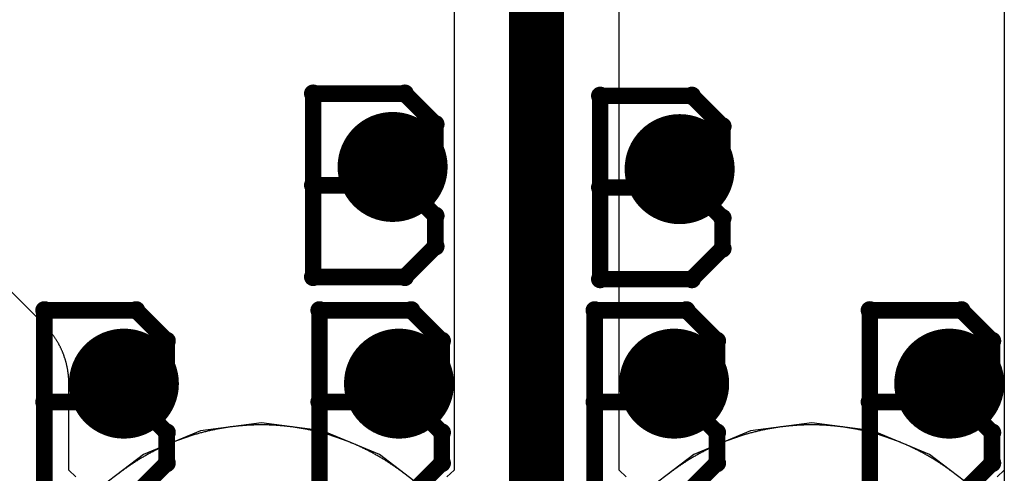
# Model space of a CAD drawing. Extents: x -1.5 to 9, y -3 to 5.
# Tile 112 of 256: x 0.8061 to 0.985, y 2.1337 to 2.2162. Entities that reach past the tile are written whole.
import ezdxf

# ---------------------------------------------------------------- set-up
doc = ezdxf.new("R2010")
doc.units = 0
doc.layers.get('0').update_dxf_attribs({"linetype": 'CONTINUOUS'})
for name, color, linetype in [('qfn16-30-34-a_copper_signal_1', 1, 'CONTINUOUS'), ('qfn16-30-34-a_copper_signal_2', 1, 'CONTINUOUS'), ('qfn16-30-34-a_copper_signal_bot', 5, 'CONTINUOUS'), ('qfn16-30-34-a_copper_signal_top', 1, 'CONTINUOUS'), ('qfn16-30-34-a_drawing_1', 1, 'CONTINUOUS'), ('qfn16-30-34-a_drillmap_1', 1, 'CONTINUOUS'), ('qfn16-30-34-a_pth_drill', 1, 'CONTINUOUS')]:
    doc.layers.add(name, color=color, linetype=linetype)

# ---------------------------------------------------------------- blocks, each defined once
blk = doc.blocks.new('D29')
at = {"const_width": 0.01}
blk.add_lwpolyline([(-0.005, 0, 1), (0.005, 0, 1)], format="xyb", close=True, dxfattribs=at)
blk = doc.blocks.new('D64')
at = {"const_width": 0.005}
blk.add_lwpolyline([(-0.0025, 0, 1), (0.0025, 0, 1)], format="xyb", close=True, dxfattribs=at)
blk = doc.blocks.new('D69')
at = {"const_width": 0.001667}
blk.add_lwpolyline([(-0.000833, 0, 1), (0.000833, 0, 1)], format="xyb", close=True, dxfattribs=at)
blk = doc.blocks.new('D44')
at = {"const_width": 0.0025}
blk.add_lwpolyline([(-0.00125, 0, 1), (0.00125, 0, 1)], format="xyb", close=True, dxfattribs=at)

msp = doc.modelspace()

# ---------------------------------------------------------------- linework, layer by layer
at = {"layer": 'qfn16-30-34-a_copper_signal_1', "color": 1}
for points in [[(0.85, 2.1425), (0.849817, 2.1425), (0.849633, 2.142499), (0.84945, 2.142497), (0.849266, 2.142494), (0.849083, 2.14249), (0.8489, 2.142486), (0.848716, 2.142481), (0.848533, 2.142475), (0.84835, 2.142468), (0.848167, 2.142461), (0.847983, 2.142452), (0.8478, 2.142443), (0.847617, 2.142433), (0.847434, 2.142423), (0.847251, 2.142411), (0.847068, 2.142399), (0.846885, 2.142386), (0.846702, 2.142372), (0.846519, 2.142357), (0.846337, 2.142342), (0.846154, 2.142326), (0.845971, 2.142309), (0.845789, 2.142291), (0.845606, 2.142272), (0.845424, 2.142253), (0.845241, 2.142233), (0.845059, 2.142212), (0.844877, 2.14219), (0.844695, 2.142168), (0.844513, 2.142144), (0.844331, 2.14212), (0.84415, 2.142095), (0.843968, 2.14207), (0.843787, 2.142044), (0.843605, 2.142016), (0.843424, 2.141988), (0.843243, 2.141959), (0.843062, 2.14193), (0.842881, 2.1419), (0.8427, 2.141869), (0.84252, 2.141837), (0.842339, 2.141804), (0.842159, 2.141771), (0.841979, 2.141736), (0.841799, 2.141701), (0.841619, 2.141666), (0.841439, 2.141629), (0.841259, 2.141592), (0.84108, 2.141553), (0.840901, 2.141515), (0.840722, 2.141475), (0.840543, 2.141434), (0.840364, 2.141393), (0.840186, 2.141351), (0.840007, 2.141309), (0.839829, 2.141265), (0.839651, 2.141221), (0.839473, 2.141176), (0.839296, 2.14113), (0.839118, 2.141083), (0.838941, 2.141036), (0.838764, 2.140988), (0.838587, 2.140939), (0.838411, 2.14089), (0.838235, 2.140839), (0.838058, 2.140788), (0.837882, 2.140736), (0.837707, 2.140683), (0.837531, 2.14063), (0.837356, 2.140576), (0.837181, 2.140521), (0.837006, 2.140465), (0.836832, 2.140409), (0.836658, 2.140351), (0.836484, 2.140294), (0.83631, 2.140235), (0.836136, 2.140175), (0.835963, 2.140115), (0.83579, 2.140054), (0.835617, 2.139992), (0.835445, 2.13993), (0.835273, 2.139867), (0.835101, 2.139803), (0.834929, 2.139738), (0.834758, 2.139673), (0.834587, 2.139607), (0.834416, 2.13954), (0.834246, 2.139472), (0.834075, 2.139404), (0.833905, 2.139335), (0.833736, 2.139265), (0.833567, 2.139194), (0.833398, 2.139123), (0.833229, 2.139051), (0.833061, 2.138978), (0.832893, 2.138905), (0.832725, 2.138831), (0.832557, 2.138756), (0.83239, 2.13868), (0.832224, 2.138604), (0.832057, 2.138527), (0.831891, 2.138449), (0.831725, 2.13837), (0.83156, 2.138291), (0.831395, 2.138211), (0.83123, 2.138131), (0.831066, 2.138049), (0.830902, 2.137967), (0.830738, 2.137885), (0.830575, 2.137801), (0.830412, 2.137717), (0.830249, 2.137632), (0.830087, 2.137546), (0.829925, 2.13746), (0.829764, 2.137373), (0.829603, 2.137285), (0.829442, 2.137197), (0.829282, 2.137108), (0.829122, 2.137018), (0.828962, 2.136928), (0.828803, 2.136837), (0.828644, 2.136745), (0.828486, 2.136652), (0.828328, 2.136559), (0.82817, 2.136465), (0.828013, 2.136371), (0.827856, 2.136276), (0.8277, 2.13618), (0.827544, 2.136083), (0.827389, 2.135986), (0.827234, 2.135888), (0.827079, 2.135789), (0.826925, 2.13569), (0.826771, 2.13559), (0.826617, 2.13549), (0.826465, 2.135388), (0.826312, 2.135287), (0.82616, 2.135184), (0.826008, 2.135081), (0.825857, 2.134977), (0.825707, 2.134872), (0.825556, 2.134767), (0.825406, 2.134661), (0.825257, 2.134555), (0.825108, 2.134448), (0.82496, 2.13434), (0.824812, 2.134232), (0.824664, 2.134123), (0.824517, 2.134013), (0.824371, 2.133903), (0.824225, 2.133792), (0.824079, 2.13368)], [(0.875921, 2.13368), (0.875775, 2.133792), (0.875629, 2.133903), (0.875483, 2.134013), (0.875336, 2.134123), (0.875188, 2.134232), (0.87504, 2.13434), (0.874892, 2.134448), (0.874743, 2.134555), (0.874594, 2.134661), (0.874444, 2.134767), (0.874293, 2.134872), (0.874143, 2.134977), (0.873992, 2.135081), (0.87384, 2.135184), (0.873688, 2.135287), (0.873535, 2.135388), (0.873383, 2.13549), (0.873229, 2.13559), (0.873075, 2.13569), (0.872921, 2.135789), (0.872766, 2.135888), (0.872611, 2.135986), (0.872456, 2.136083), (0.8723, 2.13618), (0.872144, 2.136276), (0.871987, 2.136371), (0.87183, 2.136465), (0.871672, 2.136559), (0.871514, 2.136652), (0.871356, 2.136745), (0.871197, 2.136837), (0.871038, 2.136928), (0.870878, 2.137018), (0.870718, 2.137108), (0.870558, 2.137197), (0.870397, 2.137285), (0.870236, 2.137373), (0.870075, 2.13746), (0.869913, 2.137546), (0.869751, 2.137632), (0.869588, 2.137717), (0.869425, 2.137801), (0.869262, 2.137885), (0.869098, 2.137967), (0.868934, 2.138049), (0.86877, 2.138131), (0.868605, 2.138211), (0.86844, 2.138291), (0.868275, 2.13837), (0.868109, 2.138449), (0.867943, 2.138527), (0.867776, 2.138604), (0.86761, 2.13868), (0.867443, 2.138756), (0.867275, 2.138831), (0.867107, 2.138905), (0.866939, 2.138978), (0.866771, 2.139051), (0.866602, 2.139123), (0.866433, 2.139194), (0.866264, 2.139265), (0.866095, 2.139335), (0.865925, 2.139404), (0.865754, 2.139472), (0.865584, 2.13954), (0.865413, 2.139607), (0.865242, 2.139673), (0.865071, 2.139738), (0.864899, 2.139803), (0.864727, 2.139867), (0.864555, 2.13993), (0.864383, 2.139992), (0.86421, 2.140054), (0.864037, 2.140115), (0.863864, 2.140175), (0.86369, 2.140235), (0.863516, 2.140294), (0.863342, 2.140351), (0.863168, 2.140409), (0.862994, 2.140465), (0.862819, 2.140521), (0.862644, 2.140576), (0.862469, 2.14063), (0.862293, 2.140683), (0.862118, 2.140736), (0.861942, 2.140788), (0.861765, 2.140839), (0.861589, 2.14089), (0.861413, 2.140939), (0.861236, 2.140988), (0.861059, 2.141036), (0.860882, 2.141083), (0.860704, 2.14113), (0.860527, 2.141176), (0.860349, 2.141221), (0.860171, 2.141265), (0.859993, 2.141309), (0.859814, 2.141351), (0.859636, 2.141393), (0.859457, 2.141434), (0.859278, 2.141475), (0.859099, 2.141515), (0.85892, 2.141553), (0.858741, 2.141592), (0.858561, 2.141629), (0.858381, 2.141666), (0.858201, 2.141701), (0.858021, 2.141736), (0.857841, 2.141771), (0.857661, 2.141804), (0.85748, 2.141837), (0.8573, 2.141869), (0.857119, 2.1419), (0.856938, 2.14193), (0.856757, 2.141959), (0.856576, 2.141988), (0.856395, 2.142016), (0.856213, 2.142044), (0.856032, 2.14207), (0.85585, 2.142095), (0.855669, 2.14212), (0.855487, 2.142144), (0.855305, 2.142168), (0.855123, 2.14219), (0.854941, 2.142212), (0.854759, 2.142233), (0.854576, 2.142253), (0.854394, 2.142272), (0.854211, 2.142291), (0.854029, 2.142309), (0.853846, 2.142326), (0.853663, 2.142342), (0.853481, 2.142357), (0.853298, 2.142372), (0.853115, 2.142386), (0.852932, 2.142399), (0.852749, 2.142411), (0.852566, 2.142423), (0.852383, 2.142433), (0.8522, 2.142443), (0.852017, 2.142452), (0.851833, 2.142461), (0.85165, 2.142468), (0.851467, 2.142475), (0.851284, 2.142481), (0.8511, 2.142486), (0.850917, 2.14249), (0.850734, 2.142494), (0.85055, 2.142497), (0.850367, 2.142499), (0.850183, 2.1425), (0.85, 2.1425)], [(0.95, 2.1425), (0.949817, 2.1425), (0.949633, 2.142499), (0.94945, 2.142497), (0.949266, 2.142494), (0.949083, 2.14249), (0.9489, 2.142486), (0.948716, 2.142481), (0.948533, 2.142475), (0.94835, 2.142468), (0.948167, 2.142461), (0.947983, 2.142452), (0.9478, 2.142443), (0.947617, 2.142433), (0.947434, 2.142423), (0.947251, 2.142411), (0.947068, 2.142399), (0.946885, 2.142386), (0.946702, 2.142372), (0.946519, 2.142357), (0.946337, 2.142342), (0.946154, 2.142326), (0.945971, 2.142309), (0.945789, 2.142291), (0.945606, 2.142272), (0.945424, 2.142253), (0.945241, 2.142233), (0.945059, 2.142212), (0.944877, 2.14219), (0.944695, 2.142168), (0.944513, 2.142144), (0.944331, 2.14212), (0.94415, 2.142095), (0.943968, 2.14207), (0.943787, 2.142044), (0.943605, 2.142016), (0.943424, 2.141988), (0.943243, 2.141959), (0.943062, 2.14193), (0.942881, 2.1419), (0.9427, 2.141869), (0.94252, 2.141837), (0.942339, 2.141804), (0.942159, 2.141771), (0.941979, 2.141736), (0.941799, 2.141701), (0.941619, 2.141666), (0.941439, 2.141629), (0.941259, 2.141592), (0.94108, 2.141553), (0.940901, 2.141515), (0.940722, 2.141475), (0.940543, 2.141434), (0.940364, 2.141393), (0.940186, 2.141351), (0.940007, 2.141309), (0.939829, 2.141265), (0.939651, 2.141221), (0.939473, 2.141176), (0.939296, 2.14113), (0.939118, 2.141083), (0.938941, 2.141036), (0.938764, 2.140988), (0.938587, 2.140939), (0.938411, 2.14089), (0.938235, 2.140839), (0.938058, 2.140788), (0.937882, 2.140736), (0.937707, 2.140683), (0.937531, 2.14063), (0.937356, 2.140576), (0.937181, 2.140521), (0.937006, 2.140465), (0.936832, 2.140409), (0.936658, 2.140351), (0.936484, 2.140294), (0.93631, 2.140235), (0.936136, 2.140175), (0.935963, 2.140115), (0.93579, 2.140054), (0.935617, 2.139992), (0.935445, 2.13993), (0.935273, 2.139867), (0.935101, 2.139803), (0.934929, 2.139738), (0.934758, 2.139673), (0.934587, 2.139607), (0.934416, 2.13954), (0.934246, 2.139472), (0.934075, 2.139404), (0.933905, 2.139335), (0.933736, 2.139265), (0.933567, 2.139194), (0.933398, 2.139123), (0.933229, 2.139051), (0.933061, 2.138978), (0.932893, 2.138905), (0.932725, 2.138831), (0.932557, 2.138756), (0.93239, 2.13868), (0.932224, 2.138604), (0.932057, 2.138527), (0.931891, 2.138449), (0.931725, 2.13837), (0.93156, 2.138291), (0.931395, 2.138211), (0.93123, 2.138131), (0.931066, 2.138049), (0.930902, 2.137967), (0.930738, 2.137885), (0.930575, 2.137801), (0.930412, 2.137717), (0.930249, 2.137632), (0.930087, 2.137546), (0.929925, 2.13746), (0.929764, 2.137373), (0.929603, 2.137285), (0.929442, 2.137197), (0.929282, 2.137108), (0.929122, 2.137018), (0.928962, 2.136928), (0.928803, 2.136837), (0.928644, 2.136745), (0.928486, 2.136652), (0.928328, 2.136559), (0.92817, 2.136465), (0.928013, 2.136371), (0.927856, 2.136276), (0.9277, 2.13618), (0.927544, 2.136083), (0.927389, 2.135986), (0.927234, 2.135888), (0.927079, 2.135789), (0.926925, 2.13569), (0.926771, 2.13559), (0.926617, 2.13549), (0.926465, 2.135388), (0.926312, 2.135287), (0.92616, 2.135184), (0.926008, 2.135081), (0.925857, 2.134977), (0.925707, 2.134872), (0.925556, 2.134767), (0.925406, 2.134661), (0.925257, 2.134555), (0.925108, 2.134448), (0.92496, 2.13434), (0.924812, 2.134232), (0.924664, 2.134123), (0.924517, 2.134013), (0.924371, 2.133903), (0.924225, 2.133792), (0.924079, 2.13368)], [(0.975921, 2.13368), (0.975775, 2.133792), (0.975629, 2.133903), (0.975483, 2.134013), (0.975336, 2.134123), (0.975188, 2.134232), (0.97504, 2.13434), (0.974892, 2.134448), (0.974743, 2.134555), (0.974594, 2.134661), (0.974444, 2.134767), (0.974293, 2.134872), (0.974143, 2.134977), (0.973992, 2.135081), (0.97384, 2.135184), (0.973688, 2.135287), (0.973535, 2.135388), (0.973383, 2.13549), (0.973229, 2.13559), (0.973075, 2.13569), (0.972921, 2.135789), (0.972766, 2.135888), (0.972611, 2.135986), (0.972456, 2.136083), (0.9723, 2.13618), (0.972144, 2.136276), (0.971987, 2.136371), (0.97183, 2.136465), (0.971672, 2.136559), (0.971514, 2.136652), (0.971356, 2.136745), (0.971197, 2.136837), (0.971038, 2.136928), (0.970878, 2.137018), (0.970718, 2.137108), (0.970558, 2.137197), (0.970397, 2.137285), (0.970236, 2.137373), (0.970075, 2.13746), (0.969913, 2.137546), (0.969751, 2.137632), (0.969588, 2.137717), (0.969425, 2.137801), (0.969262, 2.137885), (0.969098, 2.137967), (0.968934, 2.138049), (0.96877, 2.138131), (0.968605, 2.138211), (0.96844, 2.138291), (0.968275, 2.13837), (0.968109, 2.138449), (0.967943, 2.138527), (0.967776, 2.138604), (0.96761, 2.13868), (0.967443, 2.138756), (0.967275, 2.138831), (0.967107, 2.138905), (0.966939, 2.138978), (0.966771, 2.139051), (0.966602, 2.139123), (0.966433, 2.139194), (0.966264, 2.139265), (0.966095, 2.139335), (0.965925, 2.139404), (0.965754, 2.139472), (0.965584, 2.13954), (0.965413, 2.139607), (0.965242, 2.139673), (0.965071, 2.139738), (0.964899, 2.139803), (0.964727, 2.139867), (0.964555, 2.13993), (0.964383, 2.139992), (0.96421, 2.140054), (0.964037, 2.140115), (0.963864, 2.140175), (0.96369, 2.140235), (0.963516, 2.140294), (0.963342, 2.140351), (0.963168, 2.140409), (0.962994, 2.140465), (0.962819, 2.140521), (0.962644, 2.140576), (0.962469, 2.14063), (0.962293, 2.140683), (0.962118, 2.140736), (0.961942, 2.140788), (0.961765, 2.140839), (0.961589, 2.14089), (0.961413, 2.140939), (0.961236, 2.140988), (0.961059, 2.141036), (0.960882, 2.141083), (0.960704, 2.14113), (0.960527, 2.141176), (0.960349, 2.141221), (0.960171, 2.141265), (0.959993, 2.141309), (0.959814, 2.141351), (0.959636, 2.141393), (0.959457, 2.141434), (0.959278, 2.141475), (0.959099, 2.141515), (0.95892, 2.141553), (0.958741, 2.141592), (0.958561, 2.141629), (0.958381, 2.141666), (0.958201, 2.141701), (0.958021, 2.141736), (0.957841, 2.141771), (0.957661, 2.141804), (0.95748, 2.141837), (0.9573, 2.141869), (0.957119, 2.1419), (0.956938, 2.14193), (0.956757, 2.141959), (0.956576, 2.141988), (0.956395, 2.142016), (0.956213, 2.142044), (0.956032, 2.14207), (0.95585, 2.142095), (0.955669, 2.14212), (0.955487, 2.142144), (0.955305, 2.142168), (0.955123, 2.14219), (0.954941, 2.142212), (0.954759, 2.142233), (0.954576, 2.142253), (0.954394, 2.142272), (0.954211, 2.142291), (0.954029, 2.142309), (0.953846, 2.142326), (0.953663, 2.142342), (0.953481, 2.142357), (0.953298, 2.142372), (0.953115, 2.142386), (0.952932, 2.142399), (0.952749, 2.142411), (0.952566, 2.142423), (0.952383, 2.142433), (0.9522, 2.142443), (0.952017, 2.142452), (0.951833, 2.142461), (0.95165, 2.142468), (0.951467, 2.142475), (0.951284, 2.142481), (0.9511, 2.142486), (0.950917, 2.14249), (0.950734, 2.142494), (0.95055, 2.142497), (0.950367, 2.142499), (0.950183, 2.1425), (0.95, 2.1425)]]:
    msp.add_lwpolyline(points, dxfattribs=at)
at = {"layer": 'qfn16-30-34-a_copper_signal_2', "color": 1}
for points in [[(0.985, 2.918787), (0.985, 2.13211)], [(0.85, 2.1425), (0.849817, 2.1425), (0.849633, 2.142499), (0.84945, 2.142497), (0.849266, 2.142494), (0.849083, 2.14249), (0.8489, 2.142486), (0.848716, 2.142481), (0.848533, 2.142475), (0.84835, 2.142468), (0.848167, 2.142461), (0.847983, 2.142452), (0.8478, 2.142443), (0.847617, 2.142433), (0.847434, 2.142423), (0.847251, 2.142411), (0.847068, 2.142399), (0.846885, 2.142386), (0.846702, 2.142372), (0.846519, 2.142357), (0.846337, 2.142342), (0.846154, 2.142326), (0.845971, 2.142309), (0.845789, 2.142291), (0.845606, 2.142272), (0.845424, 2.142253), (0.845241, 2.142233), (0.845059, 2.142212), (0.844877, 2.14219), (0.844695, 2.142168), (0.844513, 2.142144), (0.844331, 2.14212), (0.84415, 2.142095), (0.843968, 2.14207), (0.843787, 2.142044), (0.843605, 2.142016), (0.843424, 2.141988), (0.843243, 2.141959), (0.843062, 2.14193), (0.842881, 2.1419), (0.8427, 2.141869), (0.84252, 2.141837), (0.842339, 2.141804), (0.842159, 2.141771), (0.841979, 2.141736), (0.841799, 2.141701), (0.841619, 2.141666), (0.841439, 2.141629), (0.841259, 2.141592), (0.84108, 2.141553), (0.840901, 2.141515), (0.840722, 2.141475), (0.840543, 2.141434), (0.840364, 2.141393), (0.840186, 2.141351), (0.840007, 2.141309), (0.839829, 2.141265), (0.839651, 2.141221), (0.839473, 2.141176), (0.839296, 2.14113), (0.839118, 2.141083), (0.838941, 2.141036), (0.838764, 2.140988), (0.838587, 2.140939), (0.838411, 2.14089), (0.838235, 2.140839), (0.838058, 2.140788), (0.837882, 2.140736), (0.837707, 2.140683), (0.837531, 2.14063), (0.837356, 2.140576), (0.837181, 2.140521), (0.837006, 2.140465), (0.836832, 2.140409), (0.836658, 2.140351), (0.836484, 2.140294), (0.83631, 2.140235), (0.836136, 2.140175), (0.835963, 2.140115), (0.83579, 2.140054), (0.835617, 2.139992), (0.835445, 2.13993), (0.835273, 2.139867), (0.835101, 2.139803), (0.834929, 2.139738), (0.834758, 2.139673), (0.834587, 2.139607), (0.834416, 2.13954), (0.834246, 2.139472), (0.834075, 2.139404), (0.833905, 2.139335), (0.833736, 2.139265), (0.833567, 2.139194), (0.833398, 2.139123), (0.833229, 2.139051), (0.833061, 2.138978), (0.832893, 2.138905), (0.832725, 2.138831), (0.832557, 2.138756), (0.83239, 2.13868), (0.832224, 2.138604), (0.832057, 2.138527), (0.831891, 2.138449), (0.831725, 2.13837), (0.83156, 2.138291), (0.831395, 2.138211), (0.83123, 2.138131), (0.831066, 2.138049), (0.830902, 2.137967), (0.830738, 2.137885), (0.830575, 2.137801), (0.830412, 2.137717), (0.830249, 2.137632), (0.830087, 2.137546), (0.829925, 2.13746), (0.829764, 2.137373), (0.829603, 2.137285), (0.829442, 2.137197), (0.829282, 2.137108), (0.829122, 2.137018), (0.828962, 2.136928), (0.828803, 2.136837), (0.828644, 2.136745), (0.828486, 2.136652), (0.828328, 2.136559), (0.82817, 2.136465), (0.828013, 2.136371), (0.827856, 2.136276), (0.8277, 2.13618), (0.827544, 2.136083), (0.827389, 2.135986), (0.827234, 2.135888), (0.827079, 2.135789), (0.826925, 2.13569), (0.826771, 2.13559), (0.826617, 2.13549), (0.826465, 2.135388), (0.826312, 2.135287), (0.82616, 2.135184), (0.826008, 2.135081), (0.825857, 2.134977), (0.825707, 2.134872), (0.825556, 2.134767), (0.825406, 2.134661), (0.825257, 2.134555), (0.825108, 2.134448), (0.82496, 2.13434), (0.824812, 2.134232), (0.824664, 2.134123), (0.824517, 2.134013), (0.824371, 2.133903), (0.824225, 2.133792), (0.824079, 2.13368)], [(0.875921, 2.13368), (0.875775, 2.133792), (0.875629, 2.133903), (0.875483, 2.134013), (0.875336, 2.134123), (0.875188, 2.134232), (0.87504, 2.13434), (0.874892, 2.134448), (0.874743, 2.134555), (0.874594, 2.134661), (0.874444, 2.134767), (0.874293, 2.134872), (0.874143, 2.134977), (0.873992, 2.135081), (0.87384, 2.135184), (0.873688, 2.135287), (0.873535, 2.135388), (0.873383, 2.13549), (0.873229, 2.13559), (0.873075, 2.13569), (0.872921, 2.135789), (0.872766, 2.135888), (0.872611, 2.135986), (0.872456, 2.136083), (0.8723, 2.13618), (0.872144, 2.136276), (0.871987, 2.136371), (0.87183, 2.136465), (0.871672, 2.136559), (0.871514, 2.136652), (0.871356, 2.136745), (0.871197, 2.136837), (0.871038, 2.136928), (0.870878, 2.137018), (0.870718, 2.137108), (0.870558, 2.137197), (0.870397, 2.137285), (0.870236, 2.137373), (0.870075, 2.13746), (0.869913, 2.137546), (0.869751, 2.137632), (0.869588, 2.137717), (0.869425, 2.137801), (0.869262, 2.137885), (0.869098, 2.137967), (0.868934, 2.138049), (0.86877, 2.138131), (0.868605, 2.138211), (0.86844, 2.138291), (0.868275, 2.13837), (0.868109, 2.138449), (0.867943, 2.138527), (0.867776, 2.138604), (0.86761, 2.13868), (0.867443, 2.138756), (0.867275, 2.138831), (0.867107, 2.138905), (0.866939, 2.138978), (0.866771, 2.139051), (0.866602, 2.139123), (0.866433, 2.139194), (0.866264, 2.139265), (0.866095, 2.139335), (0.865925, 2.139404), (0.865754, 2.139472), (0.865584, 2.13954), (0.865413, 2.139607), (0.865242, 2.139673), (0.865071, 2.139738), (0.864899, 2.139803), (0.864727, 2.139867), (0.864555, 2.13993), (0.864383, 2.139992), (0.86421, 2.140054), (0.864037, 2.140115), (0.863864, 2.140175), (0.86369, 2.140235), (0.863516, 2.140294), (0.863342, 2.140351), (0.863168, 2.140409), (0.862994, 2.140465), (0.862819, 2.140521), (0.862644, 2.140576), (0.862469, 2.14063), (0.862293, 2.140683), (0.862118, 2.140736), (0.861942, 2.140788), (0.861765, 2.140839), (0.861589, 2.14089), (0.861413, 2.140939), (0.861236, 2.140988), (0.861059, 2.141036), (0.860882, 2.141083), (0.860704, 2.14113), (0.860527, 2.141176), (0.860349, 2.141221), (0.860171, 2.141265), (0.859993, 2.141309), (0.859814, 2.141351), (0.859636, 2.141393), (0.859457, 2.141434), (0.859278, 2.141475), (0.859099, 2.141515), (0.85892, 2.141553), (0.858741, 2.141592), (0.858561, 2.141629), (0.858381, 2.141666), (0.858201, 2.141701), (0.858021, 2.141736), (0.857841, 2.141771), (0.857661, 2.141804), (0.85748, 2.141837), (0.8573, 2.141869), (0.857119, 2.1419), (0.856938, 2.14193), (0.856757, 2.141959), (0.856576, 2.141988), (0.856395, 2.142016), (0.856213, 2.142044), (0.856032, 2.14207), (0.85585, 2.142095), (0.855669, 2.14212), (0.855487, 2.142144), (0.855305, 2.142168), (0.855123, 2.14219), (0.854941, 2.142212), (0.854759, 2.142233), (0.854576, 2.142253), (0.854394, 2.142272), (0.854211, 2.142291), (0.854029, 2.142309), (0.853846, 2.142326), (0.853663, 2.142342), (0.853481, 2.142357), (0.853298, 2.142372), (0.853115, 2.142386), (0.852932, 2.142399), (0.852749, 2.142411), (0.852566, 2.142423), (0.852383, 2.142433), (0.8522, 2.142443), (0.852017, 2.142452), (0.851833, 2.142461), (0.85165, 2.142468), (0.851467, 2.142475), (0.851284, 2.142481), (0.8511, 2.142486), (0.850917, 2.14249), (0.850734, 2.142494), (0.85055, 2.142497), (0.850367, 2.142499), (0.850183, 2.1425), (0.85, 2.1425)], [(0.975921, 2.13368), (0.975775, 2.133792), (0.975629, 2.133903), (0.975483, 2.134013), (0.975336, 2.134123), (0.975188, 2.134232), (0.97504, 2.13434), (0.974892, 2.134448), (0.974743, 2.134555), (0.974594, 2.134661), (0.974444, 2.134767), (0.974293, 2.134872), (0.974143, 2.134977), (0.973992, 2.135081), (0.97384, 2.135184), (0.973688, 2.135287), (0.973535, 2.135388), (0.973383, 2.13549), (0.973229, 2.13559), (0.973075, 2.13569), (0.972921, 2.135789), (0.972766, 2.135888), (0.972611, 2.135986), (0.972456, 2.136083), (0.9723, 2.13618), (0.972144, 2.136276), (0.971987, 2.136371), (0.97183, 2.136465), (0.971672, 2.136559), (0.971514, 2.136652), (0.971356, 2.136745), (0.971197, 2.136837), (0.971038, 2.136928), (0.970878, 2.137018), (0.970718, 2.137108), (0.970558, 2.137197), (0.970397, 2.137285), (0.970236, 2.137373), (0.970075, 2.13746), (0.969913, 2.137546), (0.969751, 2.137632), (0.969588, 2.137717), (0.969425, 2.137801), (0.969262, 2.137885), (0.969098, 2.137967), (0.968934, 2.138049), (0.96877, 2.138131), (0.968605, 2.138211), (0.96844, 2.138291), (0.968275, 2.13837), (0.968109, 2.138449), (0.967943, 2.138527), (0.967776, 2.138604), (0.96761, 2.13868), (0.967443, 2.138756), (0.967275, 2.138831), (0.967107, 2.138905), (0.966939, 2.138978), (0.966771, 2.139051), (0.966602, 2.139123), (0.966433, 2.139194), (0.966264, 2.139265), (0.966095, 2.139335), (0.965925, 2.139404), (0.965754, 2.139472), (0.965584, 2.13954), (0.965413, 2.139607), (0.965242, 2.139673), (0.965071, 2.139738), (0.964899, 2.139803), (0.964727, 2.139867), (0.964555, 2.13993), (0.964383, 2.139992), (0.96421, 2.140054), (0.964037, 2.140115), (0.963864, 2.140175), (0.96369, 2.140235), (0.963516, 2.140294), (0.963342, 2.140351), (0.963168, 2.140409), (0.962994, 2.140465), (0.962819, 2.140521), (0.962644, 2.140576), (0.962469, 2.14063), (0.962293, 2.140683), (0.962118, 2.140736), (0.961942, 2.140788), (0.961765, 2.140839), (0.961589, 2.14089), (0.961413, 2.140939), (0.961236, 2.140988), (0.961059, 2.141036), (0.960882, 2.141083), (0.960704, 2.14113), (0.960527, 2.141176), (0.960349, 2.141221), (0.960171, 2.141265), (0.959993, 2.141309), (0.959814, 2.141351), (0.959636, 2.141393), (0.959457, 2.141434), (0.959278, 2.141475), (0.959099, 2.141515), (0.95892, 2.141553), (0.958741, 2.141592), (0.958561, 2.141629), (0.958381, 2.141666), (0.958201, 2.141701), (0.958021, 2.141736), (0.957841, 2.141771), (0.957661, 2.141804), (0.95748, 2.141837), (0.9573, 2.141869), (0.957119, 2.1419), (0.956938, 2.14193), (0.956757, 2.141959), (0.956576, 2.141988), (0.956395, 2.142016), (0.956213, 2.142044), (0.956032, 2.14207), (0.95585, 2.142095), (0.955669, 2.14212), (0.955487, 2.142144), (0.955305, 2.142168), (0.955123, 2.14219), (0.954941, 2.142212), (0.954759, 2.142233), (0.954576, 2.142253), (0.954394, 2.142272), (0.954211, 2.142291), (0.954029, 2.142309), (0.953846, 2.142326), (0.953663, 2.142342), (0.953481, 2.142357), (0.953298, 2.142372), (0.953115, 2.142386), (0.952932, 2.142399), (0.952749, 2.142411), (0.952566, 2.142423), (0.952383, 2.142433), (0.9522, 2.142443), (0.952017, 2.142452), (0.951833, 2.142461), (0.95165, 2.142468), (0.951467, 2.142475), (0.951284, 2.142481), (0.9511, 2.142486), (0.950917, 2.14249), (0.950734, 2.142494), (0.95055, 2.142497), (0.950367, 2.142499), (0.950183, 2.1425), (0.95, 2.1425), (0.949817, 2.1425), (0.949633, 2.142499), (0.94945, 2.142497), (0.949266, 2.142494), (0.949083, 2.14249), (0.9489, 2.142486), (0.948716, 2.142481), (0.948533, 2.142475), (0.94835, 2.142468), (0.948167, 2.142461), (0.947983, 2.142452), (0.9478, 2.142443), (0.947617, 2.142433), (0.947434, 2.142423), (0.947251, 2.142411), (0.947068, 2.142399), (0.946885, 2.142386), (0.946702, 2.142372), (0.946519, 2.142357), (0.946337, 2.142342), (0.946154, 2.142326), (0.945971, 2.142309), (0.945789, 2.142291), (0.945606, 2.142272), (0.945424, 2.142253), (0.945241, 2.142233), (0.945059, 2.142212), (0.944877, 2.14219), (0.944695, 2.142168), (0.944513, 2.142144), (0.944331, 2.14212), (0.94415, 2.142095), (0.943968, 2.14207), (0.943787, 2.142044), (0.943605, 2.142016), (0.943424, 2.141988), (0.943243, 2.141959), (0.943062, 2.14193), (0.942881, 2.1419), (0.9427, 2.141869), (0.94252, 2.141837), (0.942339, 2.141804), (0.942159, 2.141771), (0.941979, 2.141736), (0.941799, 2.141701), (0.941619, 2.141666), (0.941439, 2.141629), (0.941259, 2.141592), (0.94108, 2.141553), (0.940901, 2.141515), (0.940722, 2.141475), (0.940543, 2.141434), (0.940364, 2.141393), (0.940186, 2.141351), (0.940007, 2.141309), (0.939829, 2.141265), (0.939651, 2.141221), (0.939473, 2.141176), (0.939296, 2.14113), (0.939118, 2.141083), (0.938941, 2.141036), (0.938764, 2.140988), (0.938587, 2.140939), (0.938411, 2.14089), (0.938235, 2.140839), (0.938058, 2.140788), (0.937882, 2.140736), (0.937707, 2.140683), (0.937531, 2.14063), (0.937356, 2.140576), (0.937181, 2.140521), (0.937006, 2.140465), (0.936832, 2.140409), (0.936658, 2.140351), (0.936484, 2.140294), (0.93631, 2.140235), (0.936136, 2.140175), (0.935963, 2.140115), (0.93579, 2.140054), (0.935617, 2.139992), (0.935445, 2.13993), (0.935273, 2.139867), (0.935101, 2.139803), (0.934929, 2.139738), (0.934758, 2.139673), (0.934587, 2.139607), (0.934416, 2.13954), (0.934246, 2.139472), (0.934075, 2.139404), (0.933905, 2.139335), (0.933736, 2.139265), (0.933567, 2.139194), (0.933398, 2.139123), (0.933229, 2.139051), (0.933061, 2.138978), (0.932893, 2.138905), (0.932725, 2.138831), (0.932557, 2.138756), (0.93239, 2.13868), (0.932224, 2.138604), (0.932057, 2.138527), (0.931891, 2.138449), (0.931725, 2.13837), (0.93156, 2.138291), (0.931395, 2.138211), (0.93123, 2.138131), (0.931066, 2.138049), (0.930902, 2.137967), (0.930738, 2.137885), (0.930575, 2.137801), (0.930412, 2.137717), (0.930249, 2.137632), (0.930087, 2.137546), (0.929925, 2.13746), (0.929764, 2.137373), (0.929603, 2.137285), (0.929442, 2.137197), (0.929282, 2.137108), (0.929122, 2.137018), (0.928962, 2.136928), (0.928803, 2.136837), (0.928644, 2.136745), (0.928486, 2.136652), (0.928328, 2.136559), (0.92817, 2.136465), (0.928013, 2.136371), (0.927856, 2.136276), (0.9277, 2.13618), (0.927544, 2.136083), (0.927389, 2.135986), (0.927234, 2.135888), (0.927079, 2.135789), (0.926925, 2.13569), (0.926771, 2.13559), (0.926617, 2.13549), (0.926465, 2.135388), (0.926312, 2.135287), (0.92616, 2.135184), (0.926008, 2.135081), (0.925857, 2.134977), (0.925707, 2.134872), (0.925556, 2.134767), (0.925406, 2.134661), (0.925257, 2.134555), (0.925108, 2.134448), (0.92496, 2.13434), (0.924812, 2.134232), (0.924664, 2.134123), (0.924517, 2.134013), (0.924371, 2.133903), (0.924225, 2.133792), (0.924079, 2.13368)]]:
    msp.add_lwpolyline(points, dxfattribs=at)
at = {"layer": 'qfn16-30-34-a_copper_signal_bot', "color": 5}
for points in [[(0.85, 2.142867), (0.838905, 2.141406), (0.828567, 2.137124), (0.819689, 2.130311)], [(0.880311, 2.130311), (0.871433, 2.137124), (0.861095, 2.141406), (0.85, 2.142867)], [(0.95, 2.142867), (0.938905, 2.141406), (0.928567, 2.137124), (0.919689, 2.130311), (0.912876, 2.121433), (0.908594, 2.111095), (0.907133, 2.1), (0.908594, 2.088905), (0.912876, 2.078567), (0.919689, 2.069689), (0.928567, 2.062876), (0.938905, 2.058594), (0.95, 2.057133), (0.961095, 2.058594), (0.971433, 2.062876), (0.980311, 2.069689), (0.987124, 2.078567)], [(0.987124, 2.121433), (0.980311, 2.130311), (0.971433, 2.137124), (0.961095, 2.141406), (0.95, 2.142867)]]:
    msp.add_lwpolyline(points, dxfattribs=at)
at = {"layer": 'qfn16-30-34-a_copper_signal_top', "color": 1}
for points in [[(0.985, 2.918787), (0.985, 2.134293), (0.983705, 2.13305)], [(0.916295, 2.13305), (0.915, 2.134293), (0.915, 2.799978)], [(0.885, 2.793787), (0.885, 2.134293), (0.883705, 2.13305)], [(0.816295, 2.13305), (0.815, 2.134293), (0.815, 2.149978), (0.815, 2.15), (0.815, 2.150109), (0.814999, 2.150218), (0.814996, 2.150327), (0.814994, 2.150436), (0.81499, 2.150545), (0.814986, 2.150654), (0.814981, 2.150763), (0.814978, 2.150819), (0.814975, 2.150872), (0.814968, 2.150981), (0.814961, 2.15109), (0.814952, 2.151199), (0.814943, 2.151307), (0.814933, 2.151416), (0.814922, 2.151525), (0.814911, 2.151633), (0.814899, 2.151741), (0.814886, 2.15185), (0.814872, 2.151958), (0.814857, 2.152066), (0.814842, 2.152174), (0.814826, 2.152282), (0.814808, 2.15239), (0.814791, 2.152497), (0.814772, 2.152605), (0.814753, 2.152712), (0.814733, 2.152819), (0.814712, 2.152926), (0.81469, 2.153033), (0.814668, 2.15314), (0.814657, 2.153188), (0.814645, 2.153247), (0.81462, 2.153353), (0.814596, 2.153459), (0.81457, 2.153565), (0.814544, 2.153671), (0.814517, 2.153777), (0.814489, 2.153882), (0.81446, 2.153988), (0.814431, 2.154093), (0.814401, 2.154197), (0.81437, 2.154302), (0.814338, 2.154407), (0.814306, 2.154511), (0.814273, 2.154615), (0.814239, 2.154718), (0.814204, 2.154822), (0.814169, 2.154925), (0.814132, 2.155028), (0.814096, 2.15513), (0.814058, 2.155233), (0.814019, 2.155335), (0.81398, 2.155437), (0.81394, 2.155538), (0.8139, 2.155639), (0.813858, 2.15574), (0.813816, 2.155841), (0.813773, 2.155941), (0.81373, 2.156041), (0.813686, 2.156141), (0.81364, 2.15624), (0.813595, 2.156339), (0.813548, 2.156438), (0.813501, 2.156536), (0.813453, 2.156634), (0.813405, 2.156732), (0.813355, 2.156829), (0.813305, 2.156926), (0.813275, 2.156985), (0.813255, 2.157023), (0.813203, 2.157119), (0.813151, 2.157215), (0.813098, 2.15731), (0.813045, 2.157405), (0.81299, 2.1575), (0.812936, 2.157594), (0.81288, 2.157688), (0.812824, 2.157782), (0.812767, 2.157875), (0.812709, 2.157967), (0.812651, 2.158059), (0.812592, 2.158151), (0.812532, 2.158243), (0.812472, 2.158334), (0.812411, 2.158424), (0.81235, 2.158514), (0.812287, 2.158604), (0.812225, 2.158693), (0.812161, 2.158782), (0.812097, 2.15887), (0.812032, 2.158957), (0.811966, 2.159045), (0.8119, 2.159131), (0.811834, 2.159218), (0.811766, 2.159304), (0.811698, 2.159389), (0.81163, 2.159474), (0.811561, 2.159558), (0.811491, 2.159642), (0.81142, 2.159725), (0.811349, 2.159808), (0.811278, 2.15989), (0.811206, 2.159972), (0.811133, 2.160053), (0.811059, 2.160134), (0.810985, 2.160214), (0.810911, 2.160294), (0.810836, 2.160373), (0.81076, 2.160451), (0.810685, 2.160528), (0.810607, 2.160607), (0.765, 2.206213)], [(0.875921, 2.13368), (0.875775, 2.133792), (0.875629, 2.133903), (0.875483, 2.134013), (0.875336, 2.134123), (0.875188, 2.134232), (0.87504, 2.13434), (0.874892, 2.134448), (0.874743, 2.134555), (0.874594, 2.134661), (0.874444, 2.134767), (0.874293, 2.134872), (0.874143, 2.134977), (0.873992, 2.135081), (0.87384, 2.135184), (0.873688, 2.135287), (0.873535, 2.135388), (0.873383, 2.13549), (0.873229, 2.13559), (0.873075, 2.13569), (0.872921, 2.135789), (0.872766, 2.135888), (0.872611, 2.135986), (0.872456, 2.136083), (0.8723, 2.13618), (0.872144, 2.136276), (0.871987, 2.136371), (0.87183, 2.136465), (0.871672, 2.136559), (0.871514, 2.136652), (0.871356, 2.136745), (0.871197, 2.136837), (0.871038, 2.136928), (0.870878, 2.137018), (0.870718, 2.137108), (0.870558, 2.137197), (0.870397, 2.137285), (0.870236, 2.137373), (0.870075, 2.13746), (0.869913, 2.137546), (0.869751, 2.137632), (0.869588, 2.137717), (0.869425, 2.137801), (0.869262, 2.137885), (0.869098, 2.137967), (0.868934, 2.138049), (0.86877, 2.138131), (0.868605, 2.138211), (0.86844, 2.138291), (0.868275, 2.13837), (0.868109, 2.138449), (0.867943, 2.138527), (0.867776, 2.138604), (0.86761, 2.13868), (0.867443, 2.138756), (0.867275, 2.138831), (0.867107, 2.138905), (0.866939, 2.138978), (0.866771, 2.139051), (0.866602, 2.139123), (0.866433, 2.139194), (0.866264, 2.139265), (0.866095, 2.139335), (0.865925, 2.139404), (0.865754, 2.139472), (0.865584, 2.13954), (0.865413, 2.139607), (0.865242, 2.139673), (0.865071, 2.139738), (0.864899, 2.139803), (0.864727, 2.139867), (0.864555, 2.13993), (0.864383, 2.139992), (0.86421, 2.140054), (0.864037, 2.140115), (0.863864, 2.140175), (0.86369, 2.140235), (0.863516, 2.140294), (0.863342, 2.140351), (0.863168, 2.140409), (0.862994, 2.140465), (0.862819, 2.140521), (0.862644, 2.140576), (0.862469, 2.14063), (0.862293, 2.140683), (0.862118, 2.140736), (0.861942, 2.140788), (0.861765, 2.140839), (0.861589, 2.14089), (0.861413, 2.140939), (0.861236, 2.140988), (0.861059, 2.141036), (0.860882, 2.141083), (0.860704, 2.14113), (0.860527, 2.141176), (0.860349, 2.141221), (0.860171, 2.141265), (0.859993, 2.141309), (0.859814, 2.141351), (0.859636, 2.141393), (0.859457, 2.141434), (0.859278, 2.141475), (0.859099, 2.141515), (0.85892, 2.141553), (0.858741, 2.141592), (0.858561, 2.141629), (0.858381, 2.141666), (0.858201, 2.141701), (0.858021, 2.141736), (0.857841, 2.141771), (0.857661, 2.141804), (0.85748, 2.141837), (0.8573, 2.141869), (0.857119, 2.1419), (0.856938, 2.14193), (0.856757, 2.141959), (0.856576, 2.141988), (0.856395, 2.142016), (0.856213, 2.142044), (0.856032, 2.14207), (0.85585, 2.142095), (0.855669, 2.14212), (0.855487, 2.142144), (0.855305, 2.142168), (0.855123, 2.14219), (0.854941, 2.142212), (0.854759, 2.142233), (0.854576, 2.142253), (0.854394, 2.142272), (0.854211, 2.142291), (0.854029, 2.142309), (0.853846, 2.142326), (0.853663, 2.142342), (0.853481, 2.142357), (0.853298, 2.142372), (0.853115, 2.142386), (0.852932, 2.142399), (0.852749, 2.142411), (0.852566, 2.142423), (0.852383, 2.142433), (0.8522, 2.142443), (0.852017, 2.142452), (0.851833, 2.142461), (0.85165, 2.142468), (0.851467, 2.142475), (0.851284, 2.142481), (0.8511, 2.142486), (0.850917, 2.14249), (0.850734, 2.142494), (0.85055, 2.142497), (0.850367, 2.142499), (0.850183, 2.1425), (0.85, 2.1425), (0.849817, 2.1425), (0.849633, 2.142499), (0.84945, 2.142497), (0.849266, 2.142494), (0.849083, 2.14249), (0.8489, 2.142486), (0.848716, 2.142481), (0.848533, 2.142475), (0.84835, 2.142468), (0.848167, 2.142461), (0.847983, 2.142452), (0.8478, 2.142443), (0.847617, 2.142433), (0.847434, 2.142423), (0.847251, 2.142411), (0.847068, 2.142399), (0.846885, 2.142386), (0.846702, 2.142372), (0.846519, 2.142357), (0.846337, 2.142342), (0.846154, 2.142326), (0.845971, 2.142309), (0.845789, 2.142291), (0.845606, 2.142272), (0.845424, 2.142253), (0.845241, 2.142233), (0.845059, 2.142212), (0.844877, 2.14219), (0.844695, 2.142168), (0.844513, 2.142144), (0.844331, 2.14212), (0.84415, 2.142095), (0.843968, 2.14207), (0.843787, 2.142044), (0.843605, 2.142016), (0.843424, 2.141988), (0.843243, 2.141959), (0.843062, 2.14193), (0.842881, 2.1419), (0.8427, 2.141869), (0.84252, 2.141837), (0.842339, 2.141804), (0.842159, 2.141771), (0.841979, 2.141736), (0.841799, 2.141701), (0.841619, 2.141666), (0.841439, 2.141629), (0.841259, 2.141592), (0.84108, 2.141553), (0.840901, 2.141515), (0.840722, 2.141475), (0.840543, 2.141434), (0.840364, 2.141393), (0.840186, 2.141351), (0.840007, 2.141309), (0.839829, 2.141265), (0.839651, 2.141221), (0.839473, 2.141176), (0.839296, 2.14113), (0.839118, 2.141083), (0.838941, 2.141036), (0.838764, 2.140988), (0.838587, 2.140939), (0.838411, 2.14089), (0.838235, 2.140839), (0.838058, 2.140788), (0.837882, 2.140736), (0.837707, 2.140683), (0.837531, 2.14063), (0.837356, 2.140576), (0.837181, 2.140521), (0.837006, 2.140465), (0.836832, 2.140409), (0.836658, 2.140351), (0.836484, 2.140294), (0.83631, 2.140235), (0.836136, 2.140175), (0.835963, 2.140115), (0.83579, 2.140054), (0.835617, 2.139992), (0.835445, 2.13993), (0.835273, 2.139867), (0.835101, 2.139803), (0.834929, 2.139738), (0.834758, 2.139673), (0.834587, 2.139607), (0.834416, 2.13954), (0.834246, 2.139472), (0.834075, 2.139404), (0.833905, 2.139335), (0.833736, 2.139265), (0.833567, 2.139194), (0.833398, 2.139123), (0.833229, 2.139051), (0.833061, 2.138978), (0.832893, 2.138905), (0.832725, 2.138831), (0.832557, 2.138756), (0.83239, 2.13868), (0.832224, 2.138604), (0.832057, 2.138527), (0.831891, 2.138449), (0.831725, 2.13837), (0.83156, 2.138291), (0.831395, 2.138211), (0.83123, 2.138131), (0.831066, 2.138049), (0.830902, 2.137967), (0.830738, 2.137885), (0.830575, 2.137801), (0.830412, 2.137717), (0.830249, 2.137632), (0.830087, 2.137546), (0.829925, 2.13746), (0.829764, 2.137373), (0.829603, 2.137285), (0.829442, 2.137197), (0.829282, 2.137108), (0.829122, 2.137018), (0.828962, 2.136928), (0.828803, 2.136837), (0.828644, 2.136745), (0.828486, 2.136652), (0.828328, 2.136559), (0.82817, 2.136465), (0.828013, 2.136371), (0.827856, 2.136276), (0.8277, 2.13618), (0.827544, 2.136083), (0.827389, 2.135986), (0.827234, 2.135888), (0.827079, 2.135789), (0.826925, 2.13569), (0.826771, 2.13559), (0.826617, 2.13549), (0.826465, 2.135388), (0.826312, 2.135287), (0.82616, 2.135184), (0.826008, 2.135081), (0.825857, 2.134977), (0.825707, 2.134872), (0.825556, 2.134767), (0.825406, 2.134661), (0.825257, 2.134555), (0.825108, 2.134448), (0.82496, 2.13434), (0.824812, 2.134232), (0.824664, 2.134123), (0.824517, 2.134013), (0.824371, 2.133903), (0.824225, 2.133792), (0.824079, 2.13368)], [(0.975921, 2.13368), (0.975775, 2.133792), (0.975629, 2.133903), (0.975483, 2.134013), (0.975336, 2.134123), (0.975188, 2.134232), (0.97504, 2.13434), (0.974892, 2.134448), (0.974743, 2.134555), (0.974594, 2.134661), (0.974444, 2.134767), (0.974293, 2.134872), (0.974143, 2.134977), (0.973992, 2.135081), (0.97384, 2.135184), (0.973688, 2.135287), (0.973535, 2.135388), (0.973383, 2.13549), (0.973229, 2.13559), (0.973075, 2.13569), (0.972921, 2.135789), (0.972766, 2.135888), (0.972611, 2.135986), (0.972456, 2.136083), (0.9723, 2.13618), (0.972144, 2.136276), (0.971987, 2.136371), (0.97183, 2.136465), (0.971672, 2.136559), (0.971514, 2.136652), (0.971356, 2.136745), (0.971197, 2.136837), (0.971038, 2.136928), (0.970878, 2.137018), (0.970718, 2.137108), (0.970558, 2.137197), (0.970397, 2.137285), (0.970236, 2.137373), (0.970075, 2.13746), (0.969913, 2.137546), (0.969751, 2.137632), (0.969588, 2.137717), (0.969425, 2.137801), (0.969262, 2.137885), (0.969098, 2.137967), (0.968934, 2.138049), (0.96877, 2.138131), (0.968605, 2.138211), (0.96844, 2.138291), (0.968275, 2.13837), (0.968109, 2.138449), (0.967943, 2.138527), (0.967776, 2.138604), (0.96761, 2.13868), (0.967443, 2.138756), (0.967275, 2.138831), (0.967107, 2.138905), (0.966939, 2.138978), (0.966771, 2.139051), (0.966602, 2.139123), (0.966433, 2.139194), (0.966264, 2.139265), (0.966095, 2.139335), (0.965925, 2.139404), (0.965754, 2.139472), (0.965584, 2.13954), (0.965413, 2.139607), (0.965242, 2.139673), (0.965071, 2.139738), (0.964899, 2.139803), (0.964727, 2.139867), (0.964555, 2.13993), (0.964383, 2.139992), (0.96421, 2.140054), (0.964037, 2.140115), (0.963864, 2.140175), (0.96369, 2.140235), (0.963516, 2.140294), (0.963342, 2.140351), (0.963168, 2.140409), (0.962994, 2.140465), (0.962819, 2.140521), (0.962644, 2.140576), (0.962469, 2.14063), (0.962293, 2.140683), (0.962118, 2.140736), (0.961942, 2.140788), (0.961765, 2.140839), (0.961589, 2.14089), (0.961413, 2.140939), (0.961236, 2.140988), (0.961059, 2.141036), (0.960882, 2.141083), (0.960704, 2.14113), (0.960527, 2.141176), (0.960349, 2.141221), (0.960171, 2.141265), (0.959993, 2.141309), (0.959814, 2.141351), (0.959636, 2.141393), (0.959457, 2.141434), (0.959278, 2.141475), (0.959099, 2.141515), (0.95892, 2.141553), (0.958741, 2.141592), (0.958561, 2.141629), (0.958381, 2.141666), (0.958201, 2.141701), (0.958021, 2.141736), (0.957841, 2.141771), (0.957661, 2.141804), (0.95748, 2.141837), (0.9573, 2.141869), (0.957119, 2.1419), (0.956938, 2.14193), (0.956757, 2.141959), (0.956576, 2.141988), (0.956395, 2.142016), (0.956213, 2.142044), (0.956032, 2.14207), (0.95585, 2.142095), (0.955669, 2.14212), (0.955487, 2.142144), (0.955305, 2.142168), (0.955123, 2.14219), (0.954941, 2.142212), (0.954759, 2.142233), (0.954576, 2.142253), (0.954394, 2.142272), (0.954211, 2.142291), (0.954029, 2.142309), (0.953846, 2.142326), (0.953663, 2.142342), (0.953481, 2.142357), (0.953298, 2.142372), (0.953115, 2.142386), (0.952932, 2.142399), (0.952749, 2.142411), (0.952566, 2.142423), (0.952383, 2.142433), (0.9522, 2.142443), (0.952017, 2.142452), (0.951833, 2.142461), (0.95165, 2.142468), (0.951467, 2.142475), (0.951284, 2.142481), (0.9511, 2.142486), (0.950917, 2.14249), (0.950734, 2.142494), (0.95055, 2.142497), (0.950367, 2.142499), (0.950183, 2.1425), (0.95, 2.1425), (0.949817, 2.1425), (0.949633, 2.142499), (0.94945, 2.142497), (0.949266, 2.142494), (0.949083, 2.14249), (0.9489, 2.142486), (0.948716, 2.142481), (0.948533, 2.142475), (0.94835, 2.142468), (0.948167, 2.142461), (0.947983, 2.142452), (0.9478, 2.142443), (0.947617, 2.142433), (0.947434, 2.142423), (0.947251, 2.142411), (0.947068, 2.142399), (0.946885, 2.142386), (0.946702, 2.142372), (0.946519, 2.142357), (0.946337, 2.142342), (0.946154, 2.142326), (0.945971, 2.142309), (0.945789, 2.142291), (0.945606, 2.142272), (0.945424, 2.142253), (0.945241, 2.142233), (0.945059, 2.142212), (0.944877, 2.14219), (0.944695, 2.142168), (0.944513, 2.142144), (0.944331, 2.14212), (0.94415, 2.142095), (0.943968, 2.14207), (0.943787, 2.142044), (0.943605, 2.142016), (0.943424, 2.141988), (0.943243, 2.141959), (0.943062, 2.14193), (0.942881, 2.1419), (0.9427, 2.141869), (0.94252, 2.141837), (0.942339, 2.141804), (0.942159, 2.141771), (0.941979, 2.141736), (0.941799, 2.141701), (0.941619, 2.141666), (0.941439, 2.141629), (0.941259, 2.141592), (0.94108, 2.141553), (0.940901, 2.141515), (0.940722, 2.141475), (0.940543, 2.141434), (0.940364, 2.141393), (0.940186, 2.141351), (0.940007, 2.141309), (0.939829, 2.141265), (0.939651, 2.141221), (0.939473, 2.141176), (0.939296, 2.14113), (0.939118, 2.141083), (0.938941, 2.141036), (0.938764, 2.140988), (0.938587, 2.140939), (0.938411, 2.14089), (0.938235, 2.140839), (0.938058, 2.140788), (0.937882, 2.140736), (0.937707, 2.140683), (0.937531, 2.14063), (0.937356, 2.140576), (0.937181, 2.140521), (0.937006, 2.140465), (0.936832, 2.140409), (0.936658, 2.140351), (0.936484, 2.140294), (0.93631, 2.140235), (0.936136, 2.140175), (0.935963, 2.140115), (0.93579, 2.140054), (0.935617, 2.139992), (0.935445, 2.13993), (0.935273, 2.139867), (0.935101, 2.139803), (0.934929, 2.139738), (0.934758, 2.139673), (0.934587, 2.139607), (0.934416, 2.13954), (0.934246, 2.139472), (0.934075, 2.139404), (0.933905, 2.139335), (0.933736, 2.139265), (0.933567, 2.139194), (0.933398, 2.139123), (0.933229, 2.139051), (0.933061, 2.138978), (0.932893, 2.138905), (0.932725, 2.138831), (0.932557, 2.138756), (0.93239, 2.13868), (0.932224, 2.138604), (0.932057, 2.138527), (0.931891, 2.138449), (0.931725, 2.13837), (0.93156, 2.138291), (0.931395, 2.138211), (0.93123, 2.138131), (0.931066, 2.138049), (0.930902, 2.137967), (0.930738, 2.137885), (0.930575, 2.137801), (0.930412, 2.137717), (0.930249, 2.137632), (0.930087, 2.137546), (0.929925, 2.13746), (0.929764, 2.137373), (0.929603, 2.137285), (0.929442, 2.137197), (0.929282, 2.137108), (0.929122, 2.137018), (0.928962, 2.136928), (0.928803, 2.136837), (0.928644, 2.136745), (0.928486, 2.136652), (0.928328, 2.136559), (0.92817, 2.136465), (0.928013, 2.136371), (0.927856, 2.136276), (0.9277, 2.13618), (0.927544, 2.136083), (0.927389, 2.135986), (0.927234, 2.135888), (0.927079, 2.135789), (0.926925, 2.13569), (0.926771, 2.13559), (0.926617, 2.13549), (0.926465, 2.135388), (0.926312, 2.135287), (0.92616, 2.135184), (0.926008, 2.135081), (0.925857, 2.134977), (0.925707, 2.134872), (0.925556, 2.134767), (0.925406, 2.134661), (0.925257, 2.134555), (0.925108, 2.134448), (0.92496, 2.13434), (0.924812, 2.134232), (0.924664, 2.134123), (0.924517, 2.134013), (0.924371, 2.133903), (0.924225, 2.133792), (0.924079, 2.13368)]]:
    msp.add_lwpolyline(points, dxfattribs=at)
at = {"layer": 'qfn16-30-34-a_copper_signal_top', "color": 1, "const_width": 0.01}
msp.add_lwpolyline([(0.9, 1.85), (0.9, 2.8)], dxfattribs=at)
at = {"layer": 'qfn16-30-34-a_drawing_1', "color": 1, "const_width": 0.003}
for points in [[(0.859396, 2.202723), (0.859396, 2.1694)], [(0.876058, 2.202723), (0.859396, 2.202723)], [(0.881611, 2.197169), (0.876058, 2.202723)], [(0.911559, 2.202329), (0.911559, 2.169007)], [(0.928221, 2.202329), (0.911559, 2.202329)], [(0.933774, 2.196775), (0.928221, 2.202329)], [(0.881611, 2.191615), (0.881611, 2.197169)], [(0.933774, 2.191222), (0.933774, 2.196775)], [(0.876058, 2.186061), (0.881611, 2.191615)], [(0.928221, 2.185668), (0.933774, 2.191222)], [(0.876058, 2.186061), (0.859396, 2.186061)], [(0.859396, 2.186061), (0.876058, 2.186061)], [(0.881611, 2.180508), (0.876058, 2.186061)], [(0.928221, 2.185668), (0.911559, 2.185668)], [(0.911559, 2.185668), (0.928221, 2.185668)], [(0.933774, 2.180114), (0.928221, 2.185668)], [(0.881611, 2.174954), (0.881611, 2.180508)], [(0.933774, 2.17456), (0.933774, 2.180114)], [(0.876058, 2.1694), (0.881611, 2.174954)], [(0.928221, 2.169007), (0.933774, 2.17456)], [(0.859396, 2.1694), (0.876058, 2.1694)], [(0.911559, 2.169007), (0.928221, 2.169007)], [(0.810559, 2.163328), (0.810559, 2.130006)], [(0.827221, 2.163328), (0.810559, 2.163328)], [(0.832774, 2.157774), (0.827221, 2.163328)], [(0.860559, 2.163328), (0.860559, 2.130006)], [(0.877221, 2.163328), (0.860559, 2.163328)], [(0.882774, 2.157774), (0.877221, 2.163328)], [(0.910559, 2.163328), (0.910559, 2.130006)], [(0.927221, 2.163328), (0.910559, 2.163328)], [(0.932774, 2.157774), (0.927221, 2.163328)], [(0.960559, 2.163328), (0.960559, 2.130006)], [(0.977221, 2.163328), (0.960559, 2.163328)], [(0.982774, 2.157774), (0.977221, 2.163328)], [(0.832774, 2.152221), (0.832774, 2.157774)], [(0.882774, 2.152221), (0.882774, 2.157774)], [(0.932774, 2.152221), (0.932774, 2.157774)], [(0.982774, 2.152221), (0.982774, 2.157774)], [(0.827221, 2.146667), (0.832774, 2.152221)], [(0.877221, 2.146667), (0.882774, 2.152221)], [(0.927221, 2.146667), (0.932774, 2.152221)], [(0.977221, 2.146667), (0.982774, 2.152221)], [(0.827221, 2.146667), (0.810559, 2.146667)], [(0.810559, 2.146667), (0.827221, 2.146667)], [(0.832774, 2.141113), (0.827221, 2.146667)], [(0.877221, 2.146667), (0.860559, 2.146667)], [(0.860559, 2.146667), (0.877221, 2.146667)], [(0.882774, 2.141113), (0.877221, 2.146667)], [(0.927221, 2.146667), (0.910559, 2.146667)], [(0.910559, 2.146667), (0.927221, 2.146667)], [(0.932774, 2.141113), (0.927221, 2.146667)], [(0.977221, 2.146667), (0.960559, 2.146667)], [(0.960559, 2.146667), (0.977221, 2.146667)], [(0.982774, 2.141113), (0.977221, 2.146667)], [(0.832774, 2.135559), (0.832774, 2.141113)], [(0.882774, 2.135559), (0.882774, 2.141113)], [(0.932774, 2.135559), (0.932774, 2.141113)], [(0.982774, 2.135559), (0.982774, 2.141113)], [(0.827221, 2.130006), (0.832774, 2.135559)], [(0.877221, 2.130006), (0.882774, 2.135559)], [(0.927221, 2.130006), (0.932774, 2.135559)], [(0.977221, 2.130006), (0.982774, 2.135559)]]:
    msp.add_lwpolyline(points, dxfattribs=at)
at = {"layer": 'qfn16-30-34-a_drillmap_1', "color": 1, "const_width": 0.005}
for points in [[(0.873837, 2.184395), (0.873837, 2.194395)], [(0.926, 2.184001), (0.926, 2.194001)], [(0.868837, 2.189395), (0.878837, 2.189395)], [(0.921, 2.189001), (0.931, 2.189001)], [(0.825, 2.145), (0.825, 2.155)], [(0.875, 2.145), (0.875, 2.155)], [(0.925, 2.145), (0.925, 2.155)], [(0.975, 2.145), (0.975, 2.155)], [(0.82, 2.15), (0.83, 2.15)], [(0.87, 2.15), (0.88, 2.15)], [(0.92, 2.15), (0.93, 2.15)], [(0.97, 2.15), (0.98, 2.15)]]:
    msp.add_lwpolyline(points, dxfattribs=at)

# ---------------------------------------------------------------- block references
at = {"layer": 'qfn16-30-34-a_copper_signal_1'}
for p in [(0.873837, 2.189395), (0.926, 2.189001), (0.825, 2.15), (0.875, 2.15), (0.925, 2.15), (0.975, 2.15)]:
    msp.add_blockref('D29', p, dxfattribs=at)
at = {"layer": 'qfn16-30-34-a_copper_signal_2'}
for p in [(0.873837, 2.189395), (0.926, 2.189001), (0.825, 2.15), (0.875, 2.15), (0.925, 2.15), (0.975, 2.15)]:
    msp.add_blockref('D29', p, dxfattribs=at)
at = {"layer": 'qfn16-30-34-a_copper_signal_bot'}
for p in [(0.873837, 2.189395), (0.926, 2.189001), (0.825, 2.15), (0.875, 2.15), (0.925, 2.15), (0.975, 2.15)]:
    msp.add_blockref('D29', p, dxfattribs=at)
at = {"layer": 'qfn16-30-34-a_copper_signal_top'}
for p in [(0.873837, 2.189395), (0.926, 2.189001), (0.825, 2.15), (0.875, 2.15), (0.925, 2.15), (0.975, 2.15)]:
    msp.add_blockref('D29', p, dxfattribs=at)
at = {"layer": 'qfn16-30-34-a_drawing_1'}
for p in [(0.859396, 2.202723), (0.859396, 2.202723), (0.876058, 2.202723), (0.911559, 2.202329), (0.911559, 2.202329), (0.928221, 2.202329), (0.881611, 2.197169), (0.933774, 2.196775), (0.881611, 2.191615), (0.933774, 2.191222), (0.859396, 2.186061), (0.876058, 2.186061), (0.876058, 2.186061), (0.911559, 2.185668), (0.928221, 2.185668), (0.928221, 2.185668), (0.881611, 2.180508), (0.933774, 2.180114), (0.881611, 2.174954), (0.933774, 2.17456), (0.859396, 2.1694), (0.876058, 2.1694), (0.911559, 2.169007), (0.928221, 2.169007), (0.810559, 2.163328), (0.810559, 2.163328), (0.827221, 2.163328), (0.860559, 2.163328), (0.860559, 2.163328), (0.877221, 2.163328), (0.910559, 2.163328), (0.910559, 2.163328), (0.927221, 2.163328), (0.960559, 2.163328), (0.960559, 2.163328), (0.977221, 2.163328), (0.832774, 2.157774), (0.882774, 2.157774), (0.932774, 2.157774), (0.982774, 2.157774), (0.832774, 2.152221), (0.882774, 2.152221), (0.932774, 2.152221), (0.982774, 2.152221), (0.810559, 2.146667), (0.827221, 2.146667), (0.827221, 2.146667), (0.860559, 2.146667), (0.877221, 2.146667), (0.877221, 2.146667), (0.910559, 2.146667), (0.927221, 2.146667), (0.927221, 2.146667), (0.960559, 2.146667), (0.977221, 2.146667), (0.977221, 2.146667), (0.832774, 2.141113), (0.882774, 2.141113), (0.932774, 2.141113), (0.982774, 2.141113), (0.832774, 2.135559), (0.882774, 2.135559), (0.932774, 2.135559), (0.982774, 2.135559)]:
    msp.add_blockref('D69', p, dxfattribs=at)
at = {"layer": 'qfn16-30-34-a_drillmap_1'}
for p in [(0.873837, 2.194395), (0.926, 2.194001), (0.868837, 2.189395), (0.878837, 2.189395), (0.921, 2.189001), (0.931, 2.189001), (0.873837, 2.184395), (0.926, 2.184001), (0.825, 2.155), (0.875, 2.155), (0.925, 2.155), (0.975, 2.155), (0.82, 2.15), (0.83, 2.15), (0.87, 2.15), (0.88, 2.15), (0.92, 2.15), (0.93, 2.15), (0.97, 2.15), (0.98, 2.15), (0.825, 2.145), (0.875, 2.145), (0.925, 2.145), (0.975, 2.145)]:
    msp.add_blockref('D44', p, dxfattribs=at)
at = {"layer": 'qfn16-30-34-a_pth_drill'}
for p in [(0.873837, 2.189395), (0.926, 2.189001), (0.825, 2.15), (0.875, 2.15), (0.925, 2.15), (0.975, 2.15)]:
    msp.add_blockref('D64', p, dxfattribs=at)

doc.saveas('drawing.dxf')
